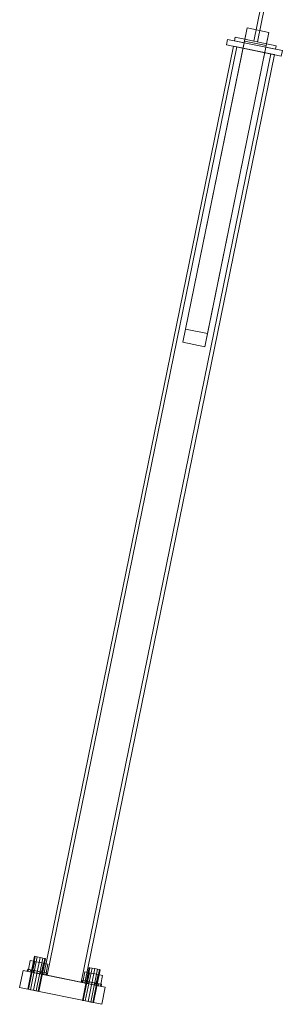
# Model space of a CAD drawing. Header units: millimetres. Extents: x -4738 to 65662, y -68080 to 6847.
# Tile 15 of 256: x 6547 to 6923, y -57701 to -56291. Entities that reach past the tile are written whole.
import ezdxf

# ---------------------------------------------------------------- set-up
doc = ezdxf.new("R2010")
doc.units = ezdxf.units.MM
doc.layers.add('R27_C10_CONJUNTO', color=7, linetype='Continuous', lineweight=0)

msp = doc.modelspace()

# ---------------------------------------------------------------- linework, layer by layer
at = {"layer": 'R27_C10_CONJUNTO'}
for p, q in [((6882.674, -56322.198), (6892.698, -56273.213)), ((6897.597, -56274.215), (6887.573, -56323.2)), ((6872.789, -56303.164), (6784.579, -56734.231)), ((6868.914, -56322.103), (6872.789, -56303.164)), ((6872.789, -56303.164), (6904.14, -56309.579)), ((6780.704, -56753.17), (6868.914, -56322.103)), ((6815.93, -56740.646), (6904.14, -56309.579)), ((6844.933, -56319.578), (6843.329, -56327.416)), ((6844.933, -56319.578), (6923.309, -56335.617)), ((6854.73, -56321.583), (6855.733, -56316.685)), ((6913.512, -56333.612), (6854.73, -56321.583)), ((6855.733, -56316.685), (6914.514, -56328.713)), ((6900.264, -56328.518), (6868.914, -56322.103)), ((6887.573, -56323.2), (6882.674, -56322.198)), ((6904.14, -56309.579), (6900.264, -56328.518)), ((6853.126, -56329.421), (6581.246, -57658.052)), ((6586.145, -57659.054), (6858.025, -56330.423)), ((6812.054, -56759.586), (6900.264, -56328.518)), ((6843.329, -56327.416), (6921.705, -56343.454)), ((6853.126, -56329.421), (6858.025, -56330.423)), ((6858.025, -56330.423), (6907.01, -56340.447)), ((6914.514, -56328.713), (6913.512, -56333.612)), ((6921.705, -56343.454), (6923.309, -56335.617)), ((6907.01, -56340.447), (6635.13, -57669.078)), ((6640.028, -57670.081), (6911.908, -56341.449)), ((6907.01, -56340.447), (6911.908, -56341.449)), ((6784.579, -56734.231), (6780.704, -56753.17)), ((6815.93, -56740.646), (6784.579, -56734.231)), ((6812.054, -56759.586), (6815.93, -56740.646)), ((6780.704, -56753.17), (6812.054, -56759.586)), ((6558.6, -57678.936), (6568.223, -57631.91)), ((6559.65, -57679.151), (6569.273, -57632.125)), ((6562.519, -57679.738), (6572.141, -57632.712)), ((6566.437, -57680.54), (6576.06, -57633.514)), ((6569.273, -57632.125), (6568.223, -57631.91)), ((6572.141, -57632.712), (6569.273, -57632.125)), ((6576.06, -57633.514), (6572.141, -57632.712)), ((6579.979, -57634.316), (6576.06, -57633.514)), ((6559.511, -57650.542), (6562.077, -57638.002)), ((6568.347, -57639.285), (6562.077, -57638.002)), ((6565.781, -57651.825), (6568.347, -57639.285)), ((6580.887, -57641.851), (6568.347, -57639.285)), ((6570.356, -57681.341), (6579.979, -57634.316)), ((6573.225, -57681.929), (6582.848, -57634.903)), ((6583.898, -57635.118), (6574.275, -57682.143)), ((6578.321, -57654.391), (6580.887, -57641.851)), ((6582.848, -57634.903), (6579.979, -57634.316)), ((6587.157, -57643.134), (6580.887, -57641.851)), ((6583.898, -57635.118), (6582.848, -57634.903)), ((6587.157, -57643.134), (6584.591, -57655.674)), ((6636.976, -57694.974), (6646.599, -57647.948)), ((6647.649, -57648.163), (6646.599, -57647.948)), ((6551.855, -57652.038), (6546.843, -57676.53)), ((6551.855, -57652.038), (6669.419, -57676.095)), ((6557.734, -57653.24), (6558.335, -57650.301)), ((6558.778, -57653.454), (6557.734, -57653.24)), ((6559.379, -57650.515), (6558.335, -57650.301)), ((6558.778, -57653.454), (6559.379, -57650.515)), ((6561.751, -57654.062), (6558.778, -57653.454)), ((6562.352, -57651.123), (6559.379, -57650.515)), ((6565.781, -57651.825), (6559.511, -57650.542)), ((6561.751, -57654.062), (6562.352, -57651.123)), ((6566.201, -57654.973), (6561.751, -57654.062)), ((6566.802, -57652.034), (6562.352, -57651.123)), ((6578.321, -57654.391), (6565.781, -57651.825)), ((6566.201, -57654.973), (6566.802, -57652.034)), ((6571.449, -57656.047), (6566.201, -57654.973)), ((6572.051, -57653.108), (6566.802, -57652.034)), ((6571.449, -57656.047), (6572.051, -57653.108)), ((6576.698, -57657.121), (6571.449, -57656.047)), ((6577.3, -57654.182), (6572.051, -57653.108)), ((6576.698, -57657.121), (6577.3, -57654.182)), ((6581.148, -57658.032), (6576.698, -57657.121)), ((6581.749, -57655.093), (6577.3, -57654.182)), ((6578.321, -57654.391), (6584.591, -57655.674)), ((6581.148, -57658.032), (6581.749, -57655.093)), ((6584.121, -57658.64), (6581.148, -57658.032)), ((6581.246, -57658.052), (6586.145, -57659.054)), ((6584.722, -57655.701), (6581.749, -57655.093)), ((6584.121, -57658.64), (6584.722, -57655.701)), ((6584.121, -57658.64), (6585.165, -57658.854)), ((6585.767, -57655.915), (6584.722, -57655.701)), ((6585.767, -57655.915), (6585.165, -57658.854)), ((6586.145, -57659.054), (6635.13, -57669.078)), ((6637.886, -57666.58), (6640.453, -57654.04)), ((6638.026, -57695.189), (6647.649, -57648.163)), ((6646.723, -57655.323), (6640.453, -57654.04)), ((6640.894, -57695.776), (6650.517, -57648.75)), ((6644.157, -57667.863), (6646.723, -57655.323)), ((6644.813, -57696.578), (6654.436, -57649.552)), ((6659.263, -57657.889), (6646.723, -57655.323)), ((6650.517, -57648.75), (6647.649, -57648.163)), ((6648.732, -57697.38), (6658.355, -57650.354)), ((6654.436, -57649.552), (6650.517, -57648.75)), ((6651.601, -57697.967), (6661.224, -57650.941)), ((6662.274, -57651.156), (6652.651, -57698.182)), ((6658.355, -57650.354), (6654.436, -57649.552)), ((6656.697, -57670.429), (6659.263, -57657.889)), ((6661.224, -57650.941), (6658.355, -57650.354)), ((6665.533, -57659.172), (6659.263, -57657.889)), ((6662.274, -57651.156), (6661.224, -57650.941)), ((6665.533, -57659.172), (6662.967, -57671.712)), ((6635.13, -57669.078), (6640.028, -57670.081)), ((6636.109, -57669.279), (6636.711, -57666.34)), ((6637.153, -57669.492), (6636.109, -57669.279)), ((6637.755, -57666.553), (6636.711, -57666.34)), ((6637.153, -57669.492), (6637.755, -57666.553)), ((6640.127, -57670.101), (6637.153, -57669.492)), ((6640.728, -57667.162), (6637.755, -57666.553)), ((6644.157, -57667.863), (6637.886, -57666.58)), ((6640.127, -57670.101), (6640.728, -57667.162)), ((6644.576, -57671.011), (6640.127, -57670.101)), ((6645.178, -57668.072), (6640.728, -57667.162)), ((6656.697, -57670.429), (6644.157, -57667.863)), ((6644.576, -57671.011), (6645.178, -57668.072)), ((6649.825, -57672.085), (6644.576, -57671.011)), ((6650.427, -57669.146), (6645.178, -57668.072)), ((6649.825, -57672.085), (6650.427, -57669.146)), ((6655.074, -57673.159), (6649.825, -57672.085)), ((6655.675, -57670.22), (6650.427, -57669.146)), ((6655.074, -57673.159), (6655.675, -57670.22)), ((6659.524, -57674.07), (6655.074, -57673.159)), ((6660.125, -57671.131), (6655.675, -57670.22)), ((6656.697, -57670.429), (6662.967, -57671.712)), ((6659.524, -57674.07), (6660.125, -57671.131)), ((6662.497, -57674.678), (6659.524, -57674.07)), ((6663.098, -57671.739), (6660.125, -57671.131)), ((6662.497, -57674.678), (6663.098, -57671.739)), ((6662.497, -57674.678), (6663.541, -57674.892)), ((6664.142, -57671.953), (6663.098, -57671.739)), ((6664.142, -57671.953), (6663.541, -57674.892)), ((6664.407, -57700.587), (6669.419, -57676.095)), ((6546.843, -57676.53), (6664.407, -57700.587)), ((6559.65, -57679.151), (6558.6, -57678.936)), ((6562.519, -57679.738), (6559.65, -57679.151)), ((6566.437, -57680.54), (6562.519, -57679.738)), ((6570.356, -57681.341), (6566.437, -57680.54)), ((6573.225, -57681.929), (6570.356, -57681.341)), ((6573.225, -57681.929), (6574.275, -57682.143)), ((6638.026, -57695.189), (6636.976, -57694.974)), ((6640.894, -57695.776), (6638.026, -57695.189)), ((6644.813, -57696.578), (6640.894, -57695.776)), ((6648.732, -57697.38), (6644.813, -57696.578)), ((6651.601, -57697.967), (6648.732, -57697.38)), ((6651.601, -57697.967), (6652.651, -57698.182))]:
    msp.add_line(p, q, dxfattribs=at)

doc.saveas('drawing.dxf')
